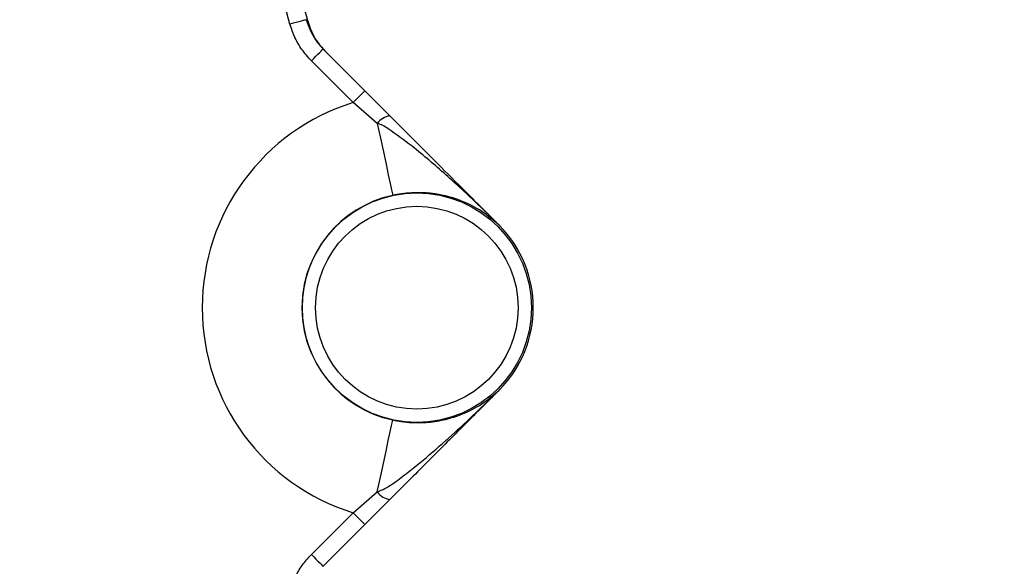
# Model space of a CAD drawing. Header units: millimetres. Extents: x 1548 to 3248, y 1400 to 3100.
# Tile 18 of 23: x 2510 to 2658, y 2211 to 2293. Entities that reach past the tile are written whole.
import ezdxf

# ---------------------------------------------------------------- set-up
doc = ezdxf.new("R2010")
doc.units = ezdxf.units.MM

msp = doc.modelspace()

# ---------------------------------------------------------------- linework, layer by layer
at = {"color": 7, "linetype": 'Continuous', "lineweight": 25}
for p, q in [((2553.4, 2292.78), (2553.71, 2292.49)), ((2555.97, 2288.38), (2562.24, 2282.11)), ((2560.47, 2280.34), (2554.2, 2286.61)), ((2562.24, 2282.11), (2566.01, 2278.34)), ((2564.1, 2277.21), (2560.47, 2280.34)), ((2582.42, 2261.93), (2582.41, 2261.94)), ((2582.41, 2261.94), (2582.42, 2261.93)), ((2582.41, 2237.17), (2582.42, 2237.18)), ((2582.42, 2237.18), (2582.41, 2237.17)), ((2560.47, 2218.77), (2564.1, 2221.89)), ((2566.01, 2220.77), (2562.24, 2217)), ((2554.2, 2212.5), (2560.47, 2218.77)), ((2562.24, 2217), (2555.97, 2210.73))]:
    msp.add_line(p, q, dxfattribs=at)
at = {"color": 7, "linetype": 'Continuous', "lineweight": 25, "flags": 128}
for points in [[(2553.4, 2292.78), (2553.35, 2292.77), (2553.21, 2292.73), (2552.98, 2292.66), (2552.68, 2292.58), (2552.32, 2292.48), (2551.9, 2292.37), (2551.46, 2292.24), (2550.99, 2292.11)], [(2554.2, 2286.61), (2554.55, 2286.95), (2554.88, 2287.29), (2555.18, 2287.59), (2555.45, 2287.86), (2555.67, 2288.08), (2555.84, 2288.24), (2555.94, 2288.34), (2555.97, 2288.38)], [(2560.47, 2280.34), (2560.82, 2280.68), (2561.15, 2281.02), (2561.45, 2281.32), (2561.72, 2281.59), (2561.94, 2281.81), (2562.1, 2281.97), (2562.21, 2282.07), (2562.24, 2282.11)], [(2564.1, 2277.21), (2564.58, 2275), (2565.02, 2272.94), (2565.42, 2271.09), (2565.76, 2269.5), (2566.04, 2268.21), (2566.24, 2267.25), (2566.37, 2266.64), (2566.42, 2266.41)], [(2564.1, 2221.89), (2564.58, 2224.11), (2565.02, 2226.17), (2565.42, 2228.02), (2565.76, 2229.61), (2566.04, 2230.9), (2566.24, 2231.86), (2566.37, 2232.47), (2566.42, 2232.7)], [(2560.47, 2218.77), (2560.82, 2218.42), (2561.15, 2218.09), (2561.45, 2217.79), (2561.72, 2217.52), (2561.94, 2217.3), (2562.1, 2217.13), (2562.21, 2217.03), (2562.24, 2217)], [(2554.2, 2212.5), (2554.55, 2212.15), (2554.88, 2211.82), (2555.18, 2211.52), (2555.45, 2211.25), (2555.67, 2211.03), (2555.84, 2210.86), (2555.94, 2210.76), (2555.97, 2210.73)]]:
    msp.add_lwpolyline(points, dxfattribs=at)
at = {"color": 7, "linetype": 'Continuous', "lineweight": 25}
for centre, radius in [((2397.54, 2249.55), 850), ((2397.54, 2249.55), 700), ((2397.54, 2249.55), 692.5), ((2397.54, 2249.55), 685.19), ((2397.54, 2249.55), 675), ((2397.54, 2249.55), 385), ((2397.54, 2249.55), 377.5), ((2397.54, 2249.55), 376.5), ((2397.54, 2249.55), 375), ((2570.04, 2249.55), 17.22), ((2570.04, 2249.55), 15.22)]:
    msp.add_circle(centre, radius, dxfattribs=at)
for centre, radius, start, end in [((2397.54, 2249.55), 161.96, 15.3729, 44.6271), ((2397.54, 2249.55), 159.24, 15.5016, 44.4984), ((2570.04, 2249.55), 32.24, 107.2733, 252.7267), ((2566.33, 2275.61), 2.74, 96.7589, 144.3201), ((2570.04, 2249.55), 17.24, 102.1258, 257.8742), ((2582.4, 2261.93), 0.00764, 44.6916, 63.1705), ((2570.04, 2249.55), 17.5, 315, 45), ((2582.41, 2261.93), 0.00644, 313.4086, 316.79), ((2570.04, 2249.55), 17.5, 315, 45), ((2582.4, 2237.17), 0.00764, 296.8295, 315.3084), ((2582.41, 2237.17), 0.00644, 43.21, 46.5914), ((2566.33, 2223.49), 2.74, 215.6799, 263.2411)]:
    msp.add_arc(centre, radius, start, end, dxfattribs=at)
for points, knots in [([(2659.35, 2433.16), (2663.12, 2427.57), (2670.69, 2416.36), (2680.67, 2398.67), (2689.6, 2380.41), (2697.35, 2361.64), (2703.64, 2343.19), (2708.57, 2325.14), (2712.32, 2307.59), (2715.1, 2289.82), (2716.87, 2271.93), (2717.65, 2254), (2717.41, 2236.05), (2716.12, 2218.11), (2713.81, 2200.21), (2710.5, 2182.44), (2706.2, 2164.89), (2700.93, 2147.63), (2694.7, 2130.72), (2687.51, 2114.19), (2679.38, 2098.07), (2670.35, 2082.41), (2660.46, 2067.27), (2649.77, 2052.72), (2638.3, 2038.84), (2626.07, 2025.66), (2613.12, 2013.18), (2599.47, 2001.42), (2585.19, 1990.44), (2570.35, 1980.28), (2555.01, 1970.99), (2539.19, 1962.62), (2522.93, 1955.14), (2506.25, 1948.57), (2489.24, 1942.93), (2471.97, 1938.24), (2454.46, 1934.54), (2436.73, 1931.84), (2418.83, 1930.15), (2400.83, 1929.46), (2382.81, 1929.78), (2364.88, 1931.1), (2347.05, 1933.44), (2329.36, 1936.81), (2311.85, 1941.18), (2294.58, 1946.55), (2277.63, 1952.86), (2261.09, 1960.1), (2245.01, 1968.25), (2229.44, 1977.31), (2214.37, 1987.25), (2199.86, 1998.03), (2185.97, 2009.6), (2172.76, 2021.9), (2160.32, 2034.88), (2148.65, 2048.53), (2137.78, 2062.81), (2127.69, 2077.69), (2118.45, 2093.1), (2110.08, 2108.98), (2102.64, 2125.27), (2096.14, 2141.93), (2090.59, 2158.95), (2085.99, 2176.28), (2082.35, 2193.83), (2079.69, 2211.54), (2078.04, 2229.37), (2077.42, 2247.29), (2077.82, 2265.28), (2079.23, 2283.26), (2081.63, 2301.12), (2085.03, 2318.79), (2089.42, 2336.22), (2094.8, 2353.36), (2101.16, 2370.19), (2108.44, 2386.68), (2116.65, 2402.72), (2125.66, 2418.3), (2132.39, 2428.21), (2135.74, 2433.16)], [0, 0, 0, 0, 0.014504, 0.029051, 0.043613, 0.05816, 0.072663, 0.085482, 0.098341, 0.111221, 0.124101, 0.136959, 0.149778, 0.162664, 0.175591, 0.188539, 0.201488, 0.214415, 0.227302, 0.240194, 0.253127, 0.266081, 0.279035, 0.291968, 0.304861, 0.317706, 0.330591, 0.343497, 0.356402, 0.369287, 0.382132, 0.394913, 0.407734, 0.420576, 0.433417, 0.446237, 0.459018, 0.471861, 0.484745, 0.49765, 0.510555, 0.523439, 0.536282, 0.549176, 0.56211, 0.575065, 0.58802, 0.600955, 0.613848, 0.626736, 0.639665, 0.652615, 0.665564, 0.678493, 0.691381, 0.704198, 0.717055, 0.729933, 0.74281, 0.755667, 0.768484, 0.781267, 0.794091, 0.806935, 0.819779, 0.832602, 0.845385, 0.858237, 0.871129, 0.884043, 0.896956, 0.909849, 0.922701, 0.93555, 0.94844, 0.96135, 0.974261, 0.987151, 1, 1, 1, 1]), ([(2143.92, 2427.41), (2140.67, 2422.62), (2134.16, 2413.01), (2125.43, 2397.92), (2117.48, 2382.38), (2110.42, 2366.41), (2104.26, 2350.1), (2099.05, 2333.5), (2094.8, 2316.62), (2091.51, 2299.5), (2089.17, 2282.2), (2087.81, 2264.79), (2087.42, 2247.36), (2088.02, 2230), (2089.62, 2212.73), (2092.2, 2195.58), (2095.72, 2178.58), (2100.18, 2161.79), (2105.56, 2145.31), (2111.85, 2129.16), (2119.06, 2113.39), (2127.17, 2098), (2136.13, 2083.07), (2145.9, 2068.65), (2156.43, 2054.82), (2167.73, 2041.6), (2179.79, 2029.02), (2192.58, 2017.1), (2206.04, 2005.89), (2220.1, 1995.45), (2234.7, 1985.82), (2249.79, 1977.04), (2265.37, 1969.15), (2281.39, 1962.13), (2297.81, 1956.02), (2314.54, 1950.82), (2331.5, 1946.58), (2348.64, 1943.31), (2365.9, 1941.05), (2383.28, 1939.77), (2400.72, 1939.47), (2418.16, 1940.13), (2435.5, 1941.77), (2452.67, 1944.38), (2469.63, 1947.97), (2486.36, 1952.51), (2502.85, 1957.97), (2519, 1964.34), (2534.75, 1971.59), (2550.08, 1979.7), (2564.94, 1988.69), (2579.32, 1998.53), (2593.15, 2009.18), (2606.38, 2020.57), (2618.93, 2032.66), (2630.77, 2045.43), (2641.88, 2058.88), (2652.25, 2072.97), (2661.83, 2087.64), (2670.57, 2102.82), (2678.45, 2118.43), (2685.42, 2134.44), (2691.45, 2150.82), (2696.55, 2167.54), (2700.72, 2184.55), (2703.93, 2201.76), (2706.17, 2219.1), (2707.41, 2236.47), (2707.65, 2253.86), (2706.9, 2271.23), (2705.17, 2288.56), (2702.49, 2305.77), (2698.85, 2322.77), (2694.04, 2340.35), (2687.93, 2358.29), (2680.41, 2376.51), (2671.77, 2394.11), (2662.13, 2411.19), (2654.82, 2422.01), (2651.17, 2427.41)], [0, 0, 0, 0, 0.01285, 0.02574, 0.038651, 0.051562, 0.064452, 0.077302, 0.090152, 0.103043, 0.115955, 0.128866, 0.141757, 0.154607, 0.167389, 0.180211, 0.193054, 0.205897, 0.21872, 0.231503, 0.244321, 0.257179, 0.270058, 0.282937, 0.295796, 0.308614, 0.321504, 0.334435, 0.347386, 0.360337, 0.373267, 0.386157, 0.399051, 0.411985, 0.42494, 0.437895, 0.450829, 0.463722, 0.476564, 0.489446, 0.502348, 0.515251, 0.528133, 0.540975, 0.553755, 0.566576, 0.579417, 0.592259, 0.60508, 0.617861, 0.630708, 0.643594, 0.656502, 0.669409, 0.682296, 0.695142, 0.708036, 0.720971, 0.733926, 0.746881, 0.759816, 0.772709, 0.785595, 0.798522, 0.811469, 0.824417, 0.837343, 0.850228, 0.863044, 0.875901, 0.888779, 0.901657, 0.914514, 0.927331, 0.942068, 0.956537, 0.971034, 0.985531, 1, 1, 1, 1]), ([(2642.5, 2369.52), (2644.89, 2364.41), (2649.8, 2353.94), (2655.9, 2337.5), (2661.1, 2320.4), (2665.15, 2302.95), (2668.06, 2285.29), (2669.8, 2267.55), (2670.39, 2249.75), (2669.82, 2231.9), (2668.08, 2214.07), (2665.17, 2196.41), (2661.12, 2179.03), (2655.97, 2161.99), (2649.7, 2145.28), (2642.32, 2128.96), (2633.9, 2113.16), (2624.48, 2097.99), (2614.13, 2083.5), (2602.84, 2069.69), (2590.63, 2056.6), (2577.58, 2044.34), (2563.79, 2032.98), (2549.34, 2022.58), (2534.22, 2013.14), (2518.46, 2004.68), (2502.16, 1997.26), (2485.44, 1990.95), (2468.41, 1985.76), (2451.06, 1981.69), (2433.42, 1978.78), (2415.55, 1976.95), (2403.55, 1976.73), (2397.54, 1976.62)], [0, 0, 0, 0, 0.030623, 0.062793, 0.095083, 0.12759, 0.159968, 0.192162, 0.224323, 0.256577, 0.289063, 0.32149, 0.353699, 0.385854, 0.418086, 0.45053, 0.482994, 0.515234, 0.547392, 0.579598, 0.612003, 0.644492, 0.676755, 0.708908, 0.741097, 0.773447, 0.805954, 0.83824, 0.870397, 0.902561, 0.934873, 0.967422, 1, 1, 1, 1]), ([(2463.25, 1987.05), (2464.76, 1987.39), (2472.01, 1989.04), (2484.71, 1993.13), (2501.27, 1999.32), (2517.39, 2006.67), (2533.02, 2015.07), (2548.05, 2024.47), (2562.43, 2034.82), (2576.1, 2046.1), (2588.99, 2058.24), (2601.06, 2071.18), (2612.26, 2084.87), (2622.55, 2099.29), (2631.91, 2114.35), (2640.26, 2130.02), (2647.55, 2146.17), (2653.76, 2162.72), (2658.87, 2179.62), (2662.88, 2196.84), (2665.77, 2214.33), (2667.5, 2232), (2668.06, 2249.73), (2667.48, 2267.44), (2665.75, 2285.03), (2662.87, 2302.49), (2658.88, 2319.74), (2653.73, 2336.7), (2647.67, 2353.04), (2642.79, 2363.47), (2640.41, 2368.55)], [0, 0, 0, 0, 0.009683, 0.046275, 0.082974, 0.119786, 0.15654, 0.193398, 0.230155, 0.266853, 0.303651, 0.340392, 0.377039, 0.413747, 0.450647, 0.487435, 0.524271, 0.560922, 0.5975, 0.634161, 0.670998, 0.707792, 0.744702, 0.781427, 0.818059, 0.854754, 0.891565, 0.928285, 0.965072, 1, 1, 1, 1]), ([(2554.2, 2286.61), (2553.71, 2287.16), (2552.75, 2288.23), (2551.66, 2290.1), (2551.22, 2291.44), (2550.99, 2292.11)], [0, 0, 0, 0, 0.344764, 0.667701, 1, 1, 1, 1]), ([(2553.4, 2292.78), (2553.8, 2291.72), (2554.41, 2290.09), (2555.57, 2288.82), (2555.97, 2288.38)], [0, 0, 0, 0, 0.654423, 1, 1, 1, 1]), ([(2553.71, 2292.49), (2553.72, 2292.46), (2553.76, 2292.32), (2553.9, 2291.81), (2554.29, 2290.81), (2555.03, 2289.46), (2555.82, 2288.58), (2556.22, 2288.13)], [0, 0, 0, 0, 0.015932, 0.078412, 0.327389, 0.658409, 1, 1, 1, 1]), ([(2566.01, 2278.34), (2567.36, 2276.98), (2570.08, 2274.26), (2574.23, 2270.12), (2577.67, 2266.67), (2580.11, 2264.24), (2581.35, 2263), (2582.01, 2262.33), (2582.31, 2262.04), (2582.41, 2261.94)], [0, 0, 0, 0, 0.2507945, 0.5026652, 0.7546304, 0.8788034, 0.9463587, 0.9813922, 1, 1, 1, 1]), ([(2582.41, 2261.94), (2582.39, 2261.95), (2582.33, 2262.01), (2582.08, 2262.27), (2581.05, 2263.29), (2578.47, 2265.79), (2574.42, 2269.54), (2569.94, 2273.39), (2566.71, 2275.75), (2564.96, 2276.92), (2564.39, 2277.12), (2564.1, 2277.21)], [0, 0, 0, 0, 0.002162, 0.010808, 0.045395, 0.183744, 0.460828, 0.737785, 0.923924, 0.96222, 1, 1, 1, 1]), ([(2582.41, 2261.94), (2581.57, 2262.66), (2579.91, 2264.08), (2577.17, 2265.48), (2574.44, 2266.37), (2572.37, 2266.72), (2570.62, 2266.82), (2569.32, 2266.81), (2567.83, 2266.68), (2566.85, 2266.49), (2566.42, 2266.41)], [0, 0, 0, 0, 0.22846, 0.45288, 0.604275, 0.75517, 0.799917, 0.871818, 0.943482, 1, 1, 1, 1]), ([(2564.1, 2221.89), (2564.49, 2222.06), (2565.69, 2222.56), (2567.45, 2223.86), (2571.51, 2227.01), (2576.53, 2231.44), (2580.69, 2235.49), (2582.41, 2237.17)], [0, 0, 0, 0, 0.053501, 0.162558, 0.271831, 0.698253, 1, 1, 1, 1]), ([(2582.41, 2237.17), (2580.35, 2235.11), (2576.58, 2231.34), (2571.96, 2226.72), (2568.54, 2223.3), (2566.85, 2221.61), (2566.01, 2220.77)], [0, 0, 0, 0, 0.375829, 0.687572, 0.843985, 1, 1, 1, 1]), ([(2566.42, 2232.7), (2566.85, 2232.61), (2567.83, 2232.42), (2569.32, 2232.3), (2570.62, 2232.28), (2572.37, 2232.39), (2574.44, 2232.74), (2577.17, 2233.63), (2579.91, 2235.02), (2581.57, 2236.45), (2582.41, 2237.17)], [0, 0, 0, 0, 0.056518, 0.128182, 0.200083, 0.24483, 0.395725, 0.54712, 0.77154, 1, 1, 1, 1]), ([(2550.99, 2206.99), (2551.23, 2207.7), (2551.68, 2209.06), (2552.78, 2210.92), (2553.72, 2211.97), (2554.2, 2212.5)], [0, 0, 0, 0, 0.344611, 0.66762, 1, 1, 1, 1])]:
    msp.add_open_spline(points, degree=3, knots=knots, dxfattribs=at)
at = {"color": 1, "linetype": 'Continuous', "lineweight": 25}
for points, knots in [([(2666.38, 2382.95), (2667.11, 2381.52), (2670.87, 2374.15), (2676.12, 2361.14), (2682.17, 2344.04), (2686.87, 2327.43), (2690.62, 2310.58), (2693.36, 2293.54), (2695.07, 2276.41), (2695.72, 2259.4), (2695.32, 2242.55), (2693.92, 2225.9), (2691.55, 2209.32), (2688.23, 2192.89), (2683.98, 2176.69), (2678.48, 2159.72), (2671.51, 2142.1), (2662.89, 2123.93), (2653.05, 2106.32), (2642.08, 2089.38), (2630.55, 2073.95), (2618.66, 2059.98), (2606.59, 2047.34), (2593.77, 2035.38), (2580.27, 2024.14), (2566.13, 2013.71), (2551.56, 2004.23), (2536.6, 1995.72), (2521.3, 1988.15), (2505.54, 1981.43), (2489.4, 1975.62), (2472.97, 1970.73), (2455.46, 1966.63), (2436.87, 1963.5), (2417.26, 1961.52), (2397.65, 1960.85), (2378.13, 1961.51), (2358.77, 1963.45), (2339.57, 1966.65), (2320.66, 1971.08), (2302.13, 1976.72), (2284.06, 1983.57), (2266.49, 1991.58), (2249.47, 2000.69), (2233.12, 2010.84), (2217.4, 2022.06), (2202.37, 2034.36), (2188.09, 2047.68), (2174.69, 2061.87), (2162.28, 2076.86), (2151.95, 2090.9), (2146.17, 2100.17), (2143.8, 2103.97)], [0, 0, 0, 0, 0.0054054, 0.0278492, 0.0472412, 0.0666991, 0.0861886, 0.1056757, 0.1251281, 0.1445163, 0.1633419, 0.1822262, 0.2011427, 0.2200619, 0.2389525, 0.2577823, 0.2802993, 0.3028889, 0.3255026, 0.3480912, 0.3706076, 0.3899781, 0.4094152, 0.4288842, 0.4483506, 0.4677818, 0.4871483, 0.5058681, 0.5246535, 0.5434711, 0.562287, 0.5810687, 0.5997859, 0.6213103, 0.6428603, 0.6643843, 0.6855717, 0.7068322, 0.7281187, 0.7493812, 0.7705703, 0.7917298, 0.8129578, 0.8342111, 0.8554431, 0.8766059, 0.8982279, 0.9199165, 0.9416298, 0.9633224, 0.9849477, 1, 1, 1, 1]), ([(2148, 2105.93), (2150.09, 2102.54), (2155.51, 2093.74), (2165.49, 2080.26), (2177.72, 2065.48), (2190.95, 2051.48), (2205.04, 2038.34), (2219.87, 2026.21), (2235.38, 2015.15), (2251.51, 2005.14), (2268.3, 1996.15), (2285.63, 1988.25), (2303.45, 1981.49), (2321.72, 1975.94), (2340.38, 1971.57), (2359.31, 1968.42), (2378.4, 1966.5), (2397.65, 1965.85), (2416.98, 1966.51), (2436.33, 1968.46), (2454.66, 1971.55), (2471.92, 1975.6), (2488.13, 1980.41), (2504.05, 1986.14), (2519.59, 1992.77), (2534.68, 2000.24), (2549.44, 2008.63), (2563.81, 2017.98), (2577.76, 2028.27), (2591.09, 2039.35), (2603.74, 2051.15), (2615.65, 2063.61), (2627.38, 2077.4), (2638.76, 2092.62), (2649.6, 2109.32), (2659.3, 2126.69), (2667.82, 2144.61), (2674.7, 2162), (2680.13, 2178.73), (2684.33, 2194.71), (2687.61, 2210.91), (2689.96, 2227.26), (2691.34, 2243.68), (2691.74, 2260.3), (2691.11, 2277.07), (2689.42, 2293.97), (2686.73, 2310.78), (2683.03, 2327.4), (2678.4, 2343.79), (2672.42, 2360.66), (2667.61, 2372.73), (2664.3, 2379.26), (2663.97, 2379.92)], [0, 0, 0, 0, 0.013627, 0.035354, 0.057149, 0.078964, 0.100754, 0.122477, 0.143727, 0.165046, 0.186387, 0.207702, 0.228948, 0.250216, 0.271558, 0.292923, 0.314263, 0.335529, 0.357132, 0.378761, 0.400364, 0.419155, 0.438011, 0.456901, 0.475792, 0.494652, 0.513445, 0.532899, 0.552418, 0.571973, 0.59153, 0.611055, 0.630513, 0.653141, 0.675842, 0.698567, 0.721268, 0.743897, 0.762813, 0.781791, 0.800797, 0.8198, 0.838772, 0.857684, 0.877164, 0.896708, 0.916287, 0.935869, 0.955419, 0.974903, 0.997465, 1, 1, 1, 1]), ([(2655.4, 2375.54), (2657.03, 2371.89), (2660.98, 2363.02), (2666.19, 2348.55), (2671.14, 2332.27), (2675.09, 2315.75), (2678.09, 2299.03), (2680.13, 2282.16), (2681.21, 2265.2), (2681.32, 2248.24), (2680.45, 2231.26), (2678.57, 2214.28), (2675.67, 2197.34), (2671.79, 2180.56), (2666.94, 2164.01), (2661.14, 2147.78), (2654.42, 2131.98), (2646.79, 2116.62), (2638.29, 2101.73), (2628.92, 2087.3), (2618.73, 2073.4), (2607.76, 2060.1), (2596.07, 2047.45), (2583.58, 2035.54), (2570.28, 2024.45), (2556.24, 2014.19), (2541.54, 2004.84), (2526.28, 1996.44), (2510.36, 1988.99), (2493.81, 1982.57), (2476.68, 1977.17), (2459.2, 1972.89), (2441.48, 1969.72), (2425.24, 1967.92), (2410.58, 1967.08), (2401.89, 1967.09), (2397.54, 1967.1)], [0, 0, 0, 0, 0.021053, 0.051105, 0.081063, 0.110918, 0.140865, 0.170858, 0.200852, 0.230799, 0.260654, 0.290868, 0.321179, 0.35154, 0.3819, 0.412211, 0.442425, 0.472352, 0.502376, 0.532448, 0.562519, 0.592541, 0.622467, 0.652296, 0.682254, 0.712277, 0.742299, 0.772253, 0.80208, 0.832703, 0.863429, 0.894191, 0.924919, 0.955542, 0.977771, 1, 1, 1, 1]), ([(2397.54, 1971.98), (2397.54, 1971.98), (2401.84, 1971.98), (2410.42, 1971.94), (2424.88, 1972.77), (2440.89, 1974.54), (2458.35, 1977.65), (2475.57, 1981.88), (2492.44, 1987.2), (2508.74, 1993.53), (2524.42, 2000.88), (2539.46, 2009.16), (2553.93, 2018.39), (2567.76, 2028.5), (2580.86, 2039.43), (2593.17, 2051.18), (2604.71, 2063.67), (2615.54, 2076.8), (2625.6, 2090.52), (2634.84, 2104.76), (2643.24, 2119.45), (2650.77, 2134.6), (2657.4, 2150.2), (2663.12, 2166.21), (2667.91, 2182.53), (2671.74, 2199.08), (2674.61, 2215.79), (2676.47, 2232.53), (2677.33, 2249.29), (2677.22, 2266.02), (2676.16, 2282.75), (2674.15, 2299.41), (2671.19, 2315.9), (2667.3, 2332.21), (2662.4, 2348.29), (2657.38, 2362.26), (2653.62, 2370.72), (2652.15, 2374.02)], [0, 0, 0, 0, 0, 0.022291, 0.044581, 0.075214, 0.10595, 0.136721, 0.167457, 0.198089, 0.227921, 0.257882, 0.28791, 0.317939, 0.347904, 0.377739, 0.407735, 0.437826, 0.467968, 0.49811, 0.528204, 0.558202, 0.58849, 0.618874, 0.649309, 0.679745, 0.71013, 0.740419, 0.770353, 0.800378, 0.830451, 0.860524, 0.890549, 0.920482, 0.950516, 0.980645, 1, 1, 1, 1])]:
    msp.add_open_spline(points, degree=3, knots=knots, dxfattribs=at)

doc.saveas('drawing.dxf')
